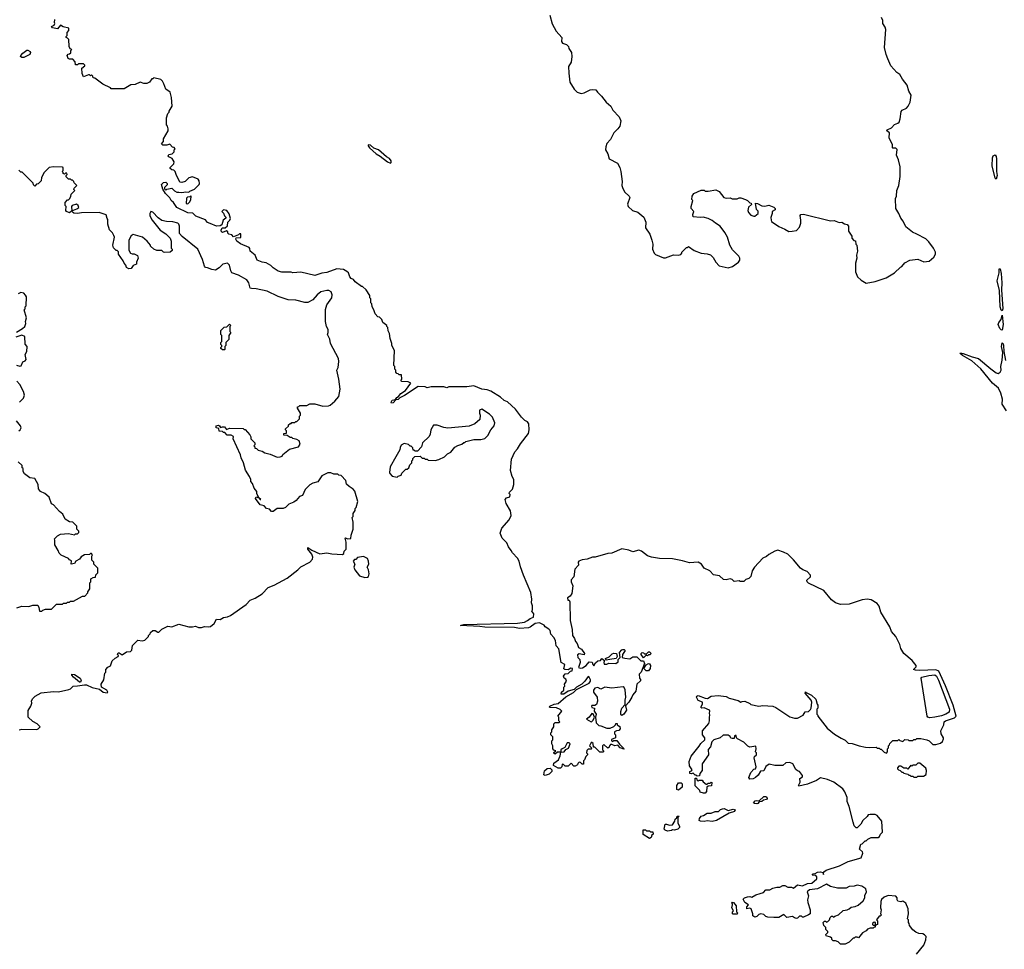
# Model space of a CAD drawing. Extents: x 2386423 to 2568864, y 578392 to 761999.
# Tile 30 of 256: x 2480144 to 2490056, y 609747 to 619105. Entities that reach past the tile are written whole.
import ezdxf

# ---------------------------------------------------------------- set-up
doc = ezdxf.new("R2010")
doc.units = 0

msp = doc.modelspace()

# ---------------------------------------------------------------- linework, layer by layer
at = {"layer": '0CON05XD'}
for points in [[(2482061.7, 617051.7), (2482035, 617063.3), (2482015, 617088.8), (2481916.4, 617126.4), (2481887, 617157), (2481835, 617160), (2481724.4, 617214.4), (2481693.3, 617265), (2481667.5, 617285), (2481655, 617310), (2481612.5, 617355), (2481585, 617400), (2481572.5, 617445), (2481590, 617465), (2481615, 617470), (2481630, 617455), (2481628.3, 617441.7), (2481600, 617415), (2481601.7, 617401.7), (2481615, 617390), (2481625, 617400), (2481675, 617410), (2481700.7, 617380.7), (2481725, 617367.5), (2481745, 617370), (2481775, 617363.3), (2481815, 617372.5), (2481845, 617370), (2481855, 617380), (2481903, 617397), (2481950, 617445), (2481952.5, 617455), (2481951.7, 617481.7), (2481939.3, 617499.3), (2481885, 617522.5), (2481845, 617512.5), (2481810, 617475), (2481775, 617466.7), (2481755, 617470), (2481717.5, 617545), (2481710, 617575), (2481695, 617590), (2481675, 617592.5), (2481660, 617605), (2481660, 617615), (2481697, 617653), (2481697.5, 617675), (2481678.3, 617708.3), (2481645, 617722.5), (2481640, 617735), (2481645, 617747.5), (2481680, 617755), (2481700, 617775), (2481700, 617795), (2481710, 617805), (2481698.3, 617818.3), (2481681.7, 617821.7), (2481655, 617850), (2481625, 617842.5), (2481585, 617842.5), (2481572.5, 617855), (2481591.7, 617878.3), (2481592.5, 617905), (2481637.5, 617985), (2481640, 618005), (2481631.7, 618031.7), (2481620, 618045), (2481622.5, 618115), (2481635, 618160), (2481650, 618175), (2481650, 618185), (2481677.5, 618235), (2481671.7, 618321.7), (2481657.5, 618375), (2481613.9, 618403.9), (2481595, 618460), (2481582.5, 618485), (2481565, 618502.5), (2481495, 618520), (2481485, 618510), (2481475, 618510), (2481450, 618475), (2481425, 618463.3), (2481395, 618463.8), (2481355, 618476.7), (2481306.4, 618453.6), (2481262.3, 618447.7), (2481195, 618407.5), (2481065, 618410), (2481058.3, 618418.3), (2480980, 618455), (2480900, 618515), (2480885, 618520), (2480880, 618535), (2480865, 618550), (2480855, 618540), (2480845, 618550), (2480835, 618550), (2480785, 618530), (2480773.6, 618563.6), (2480770, 618615), (2480798.3, 618641.7), (2480798.3, 618648.3), (2480785, 618660), (2480735, 618660), (2480725, 618650), (2480705, 618650), (2480701.7, 618681.7), (2480678.3, 618708.3), (2480645, 618707.5), (2480632.5, 618715), (2480620, 618745), (2480631.7, 618758.3), (2480645, 618760), (2480658.3, 618771.7), (2480660, 618795), (2480670, 618805), (2480651.7, 618811.7), (2480643, 618833), (2480640, 618905), (2480625, 618920), (2480610, 618925), (2480610, 618935), (2480620, 618945), (2480620, 618975), (2480640, 618995), (2480638.3, 619018.3), (2480583, 619033), (2480555, 619050), (2480525, 619012.5), (2480473, 619023), (2480462.5, 619035), (2480489.3, 619050.7), (2480497.5, 619065), (2480492.5, 619075), (2480497.5, 619105)], [(2485481.7, 619151.7), (2485502.9, 619062.9), (2485545, 618987.5), (2485600, 618925), (2485597.5, 618885), (2485607, 618867), (2485650, 618855), (2485670, 618835), (2485672.5, 618815), (2485697.5, 618775), (2485702.5, 618735), (2485697, 618677), (2485668.8, 618635), (2485670.6, 618565), (2485683.1, 618475), (2485725, 618403.8), (2485755, 618374), (2485795, 618362), (2485825, 618368), (2485885, 618398), (2485913.3, 618403.3), (2485945, 618400), (2485960, 618375), (2486002, 618335), (2486048, 618275), (2486093.8, 618235), (2486115, 618193.3), (2486180, 618125), (2486196.7, 618085), (2486185.9, 618034.1), (2486166.2, 618005), (2486126.2, 617965), (2486090.7, 617899.3), (2486055, 617857.5), (2486043.3, 617825), (2486042.5, 617795), (2486063.3, 617755), (2486076.7, 617705), (2486161.7, 617661.7), (2486183.8, 617615), (2486195.8, 617575), (2486210, 617475), (2486206.7, 617435), (2486211.2, 617415), (2486231.7, 617371.7), (2486279.3, 617329.3), (2486287.5, 617315), (2486263.9, 617246.1), (2486270, 617225), (2486312.7, 617182.7), (2486365, 617165.8), (2486426.2, 617115), (2486446.2, 617065), (2486445, 617010), (2486486.7, 616945), (2486506.1, 616886.1), (2486516.7, 616845), (2486513.6, 616793.6), (2486532.5, 616755), (2486545, 616742.5), (2486625, 616707.5), (2486645, 616707.5), (2486725, 616737.5), (2486775, 616732.5), (2486798.3, 616741.7), (2486810, 616755), (2486810, 616765), (2486855, 616810), (2486865, 616810), (2486875, 616820), (2486935, 616782.5), (2487003, 616753), (2487065, 616747.5), (2487097, 616737), (2487125, 616710), (2487152.5, 616665), (2487185, 616627.5), (2487275, 616606.7), (2487318.3, 616621.7), (2487380, 616665), (2487393.3, 616685), (2487392.5, 616705), (2487382.5, 616725), (2487318.3, 616788.3), (2487293.3, 616835), (2487267.5, 616915), (2487243.6, 616963.6), (2487195, 617026.7), (2487147.5, 617055), (2487115, 617083.3), (2487075, 617102.5), (2487025, 617117.5), (2486995, 617112.5), (2486925, 617120), (2486920, 617145), (2486930, 617175), (2486902.5, 617205), (2486902.5, 617225), (2486920, 617285), (2486910, 617295), (2486913, 617327), (2486930, 617355), (2487005, 617390), (2487035, 617390), (2487045, 617380), (2487075, 617380), (2487151.7, 617391.7), (2487186.4, 617376.4), (2487233, 617313), (2487255, 617307.5), (2487295, 617310), (2487315, 617300), (2487365, 617300), (2487385, 617312.5), (2487405, 617312.5), (2487450, 617295), (2487470, 617285), (2487495, 617260), (2487508.3, 617258.3), (2487510, 617245), (2487481.7, 617218.3), (2487472.5, 617185), (2487480, 617165), (2487505, 617137.5), (2487535, 617127.5), (2487545, 617127.5), (2487577.5, 617155), (2487577, 617177), (2487560, 617195), (2487552.5, 617257.5), (2487570, 617255), (2487615, 617230), (2487645, 617226.7), (2487685, 617237.5), (2487735, 617217.5), (2487750, 617205), (2487750, 617190), (2487720, 617175), (2487720, 617155), (2487707, 617113), (2487707.5, 617085), (2487713.6, 617073.6), (2487785, 617022.5), (2487846.7, 616996.7), (2487885, 616972.5), (2487920, 616975), (2487965, 616982.5), (2487992.5, 617015), (2488006.7, 617055), (2488008.8, 617085), (2488000, 617135), (2488007.5, 617142.5), (2488034.1, 617145.9), (2488305, 617078.8), (2488341.7, 617081.7), (2488393.8, 617063.8), (2488420, 617065), (2488448.3, 617048.3), (2488475, 617043.8), (2488486.2, 617025), (2488486.7, 616975), (2488520, 616925), (2488520, 616905), (2488541.7, 616881.7), (2488558.3, 616878.3), (2488560, 616845), (2488570, 616835), (2488577.5, 616775), (2488567.5, 616735), (2488572.5, 616705), (2488557, 616653), (2488557.5, 616565), (2488577.5, 616515), (2488615, 616482.5), (2488665, 616452.5), (2488755, 616470), (2488865, 616507.5), (2488950, 616555), (2489010, 616615), (2489025, 616620), (2489055, 616657.5), (2489105, 616682.5), (2489185, 616692.5), (2489247, 616667), (2489300, 616675), (2489347.5, 616715), (2489362.5, 616745), (2489362.5, 616765), (2489343.6, 616803.6), (2489295, 616867.5), (2489265, 616897.5), (2489176.7, 616946.7), (2489130, 616965), (2489065, 617020), (2489037, 617077), (2489012.5, 617105), (2488993.6, 617153.6), (2488963.3, 617205), (2488960, 617305), (2488971.7, 617328.3), (2488973.6, 617386.4), (2488993.6, 617436.4), (2489006.2, 617525), (2489008.8, 617625), (2488990, 617695), (2488970.7, 617740.7), (2488977, 617797), (2488965, 617810), (2488935, 617810), (2488930, 617815), (2488930, 617845), (2488897.5, 617915), (2488900, 617965), (2488872.5, 617985), (2488877.5, 617995), (2488920, 618015), (2488951.7, 618048.3), (2488985, 618062.5), (2488996.1, 618073.9), (2489006.7, 618105), (2489018.3, 618181.7), (2489026.4, 618193.6), (2489070, 618215), (2489088.8, 618235), (2489107, 618273), (2489116.7, 618345), (2489093.8, 618385), (2489078, 618445), (2489032, 618505), (2489005, 618552.5), (2488975, 618572.5), (2488915, 618641.2), (2488881.7, 618711.7)], [(2488881.7, 618711.7), (2488866.1, 618753.9), (2488851.1, 618825), (2488864, 619005), (2488857.7, 619027.7), (2488833.3, 619065), (2488832.5, 619095), (2488820, 619125)], [(2480185, 618723.8), (2480165, 618724), (2480152.5, 618735), (2480154.3, 618745), (2480175, 618769.2), (2480215, 618798.6), (2480225, 618799.2), (2480248.8, 618785), (2480253.9, 618773.9), (2480245, 618752.9), (2480185, 618723.8)], [(2483875, 617660.6), (2483884.2, 617665.8), (2483884.3, 617685), (2483867.4, 617707.4), (2483835.5, 617725.5), (2483755, 617794.5), (2483710, 617810), (2483675, 617840), (2483653.3, 617845), (2483652.5, 617835), (2483664.5, 617815), (2483730.7, 617755), (2483772, 617732), (2483845, 617674.7), (2483875, 617660.6)], [(2489975, 617500), (2489965, 617508.8), (2489934.5, 617635), (2489935.6, 617715), (2489944.7, 617735.3), (2489965, 617743.3), (2489975, 617727.5), (2489977.7, 617705), (2489976.7, 617575), (2489983.6, 617535), (2489975, 617500)], [(2482657, 614177), (2482627.5, 614185), (2482605, 614212.5), (2482565, 614221.2), (2482517.5, 614285), (2482525, 614300), (2482550, 614290), (2482563, 614273), (2482570, 614275), (2482550, 614290), (2482530, 614335), (2482530, 614355), (2482505, 614390), (2482487, 614437), (2482470, 614455), (2482470, 614475), (2482457.5, 614505), (2482418.3, 614568.3), (2482397.5, 614645), (2482372.5, 614695), (2482367.5, 614725), (2482292.5, 614885), (2482297.5, 614907.5), (2482271.7, 614921.7), (2482233, 614923), (2482208.3, 614948.3), (2482195, 614950), (2482185, 614960), (2482153, 614963), (2482148.3, 614988.3), (2482120, 614995), (2482120, 615015), (2482145, 615022.5), (2482156.7, 615016.7), (2482165, 615000), (2482185, 615007.5), (2482207, 615007), (2482225, 614980), (2482255, 614992.5), (2482395, 614990), (2482405, 614980), (2482415, 614980), (2482460, 614925), (2482470, 614905), (2482470, 614885), (2482510, 614845), (2482510, 614825), (2482500, 614815), (2482510, 614805), (2482511.7, 614791.7), (2482528.3, 614788.3), (2482545, 614770), (2482585, 614760), (2482613, 614743), (2482665, 614732.5), (2482735, 614700), (2482767, 614703), (2482785, 614712.5), (2482793.6, 614726.4), (2482858.3, 614781.7), (2482950, 614805), (2482967, 614833), (2482957.5, 614865), (2482935, 614880), (2482895, 614890), (2482885, 614900), (2482865, 614900), (2482835, 614920), (2482801.7, 614921.7), (2482801.7, 614938.3), (2482828.3, 614941.7), (2482830, 614965), (2482820, 614975), (2482820, 614985), (2482848.3, 615011.7), (2482850, 615025), (2482865, 615040), (2482875, 615040), (2482885, 615050), (2482915, 615050), (2482925, 615060), (2482935, 615060), (2482960, 615085), (2482960, 615115), (2482970, 615125), (2482970, 615145), (2482940, 615195), (2482941.7, 615208.3), (2482955, 615210), (2482965, 615220), (2483035, 615220), (2483065, 615237.5), (2483115, 615237.5), (2483195, 615212.5), (2483251.7, 615218.3), (2483270, 615225), (2483316.4, 615263.6), (2483355, 615310), (2483370, 615385), (2483357.5, 615485), (2483337.5, 615575), (2483350, 615605), (2483357.5, 615665), (2483352.5, 615695), (2483272.5, 615845), (2483267, 615887), (2483242.5, 615935), (2483250, 615955), (2483250, 615985), (2483232.5, 616015), (2483223.3, 616065), (2483221.7, 616188.3), (2483236.7, 616235), (2483286, 616305), (2483290, 616335), (2483280, 616365), (2483255, 616378.8), (2483235, 616380), (2483175.8, 616364.2), (2483136.7, 616335), (2483096, 616284), (2483045, 616256.7), (2483013, 616257), (2482925, 616280), (2482845, 616283.8), (2482747.3, 616317.3), (2482635, 616372), (2482525, 616396.2), (2482477, 616397), (2482465, 616402.5), (2482451.2, 616455), (2482430, 616485), (2482345, 616533.8), (2482280, 616555), (2482270, 616575), (2482256.7, 616635), (2482235, 616652.5), (2482190, 616645), (2482153, 616607), (2482115, 616582.5), (2482078.3, 616588.3), (2482035, 616607.5), (2482015, 616610), (2482003, 616623), (2481985, 616690), (2481937.5, 616795), (2481780.5, 616920.5), (2481753.9, 616953.9), (2481753.8, 617025), (2481746.7, 617045), (2481735, 617056.2), (2481685, 617070), (2481622.3, 617072.3), (2481575, 617083.3), (2481538.3, 617108.3), (2481485, 617166.7), (2481465, 617172.5), (2481453.3, 617155), (2481455, 617130), (2481477.5, 617085), (2481503, 617053), (2481557, 616987), (2481615, 616947.5), (2481657.5, 616905), (2481667.5, 616875), (2481670, 616805), (2481680, 616795), (2481678.3, 616781.7), (2481657, 616763), (2481605, 616760), (2481593, 616763), (2481575, 616780), (2481525, 616782.5), (2481493, 616793), (2481460, 616825), (2481460, 616835), (2481426.4, 616876.4), (2481380, 616915), (2481285, 616942.5), (2481265, 616930), (2481243.8, 616885), (2481242.5, 616785), (2481260, 616755), (2481275, 616747.5), (2481295, 616747.5), (2481329.3, 616729.3), (2481337.5, 616705), (2481320, 616665), (2481320, 616645), (2481285, 616630), (2481265, 616600), (2481242.5, 616597.5), (2481219.5, 616609.5), (2481212.5, 616635), (2481193.9, 616653.9), (2481185, 616677.5), (2481140, 616745), (2481138.3, 616768.3), (2481125, 616780), (2481115, 616780), (2481088.3, 616808.3), (2481082.5, 616835), (2481096.7, 616915), (2481093, 616933), (2481079.3, 616959.3), (2481048.3, 616988.3), (2481032.5, 617045), (2481031.7, 617091.7), (2481023, 617103), (2481015, 617140), (2480943, 617163), (2480765, 617160), (2480725, 617152.5), (2480688.3, 617158.3), (2480671.7, 617171.7), (2480670, 617180), (2480719.5, 617200.5), (2480738, 617215), (2480734, 617235), (2480715, 617246), (2480672.5, 617235), (2480666.4, 617223.6), (2480670, 617180), (2480645, 617160), (2480615, 617173.3), (2480608.8, 617185), (2480610, 617225), (2480600, 617235), (2480600, 617265), (2480625, 617290), (2480635, 617290), (2480645, 617300), (2480660, 617325), (2480661.7, 617348.3), (2480700, 617385), (2480690, 617395), (2480691.7, 617408.3), (2480720, 617435), (2480691.7, 617461.7), (2480690, 617475), (2480675, 617490), (2480665, 617490), (2480655, 617500), (2480635, 617500), (2480611.7, 617521.7), (2480610, 617535), (2480620, 617545), (2480618.3, 617558.3), (2480605, 617560), (2480595, 617550), (2480580, 617555), (2480580, 617565), (2480570, 617575), (2480580, 617585), (2480580, 617615), (2480575, 617620), (2480485, 617622.5), (2480440, 617615), (2480390, 617565), (2480362.5, 617515), (2480358.3, 617481.7), (2480328.3, 617451.7), (2480311.7, 617448.3), (2480295, 617430), (2480281.7, 617441.7), (2480278.3, 617458.3), (2480168.3, 617568.3), (2480155, 617570), (2480135, 617590)], [(2481835, 617250), (2481855, 617270), (2481867.5, 617295), (2481870, 617325), (2481865, 617330), (2481855, 617320), (2481831.7, 617318.3), (2481823, 617307), (2481820, 617255), (2481835, 617250)], [(2485910, 613695), (2485855, 613673.8), (2485805, 613668.8), (2485772.5, 613655), (2485767, 613643), (2485770, 613615), (2485733.8, 613575), (2485722.5, 613495), (2485696.7, 613465), (2485696.7, 613445), (2485712, 613405), (2485702.3, 613327.7), (2485685, 613300), (2485660, 613285), (2485661.7, 613261.7), (2485675, 613260), (2485683, 613243), (2485683.6, 613056.4), (2485706.2, 612965), (2485710, 612905), (2485730, 612875), (2485740, 612845), (2485756.7, 612826.7), (2485770, 612785), (2485799.3, 612769.3), (2485830, 612725), (2485827.5, 612712.5), (2485775, 612720), (2485758.3, 612711.7), (2485762.5, 612685), (2485782.5, 612665), (2485787, 612633), (2485770, 612585), (2485785, 612577.5), (2485808.3, 612581.7), (2485846.4, 612603.6), (2485875, 612640), (2485908.3, 612638.3), (2485912.5, 612615), (2485925, 612600), (2485940, 612630), (2485965, 612650), (2485990, 612655), (2486005, 612672.5), (2486032.5, 612655), (2486023, 612633), (2486027.5, 612617.5), (2486053, 612617), (2486075, 612627.5), (2486145, 612622.5), (2486168.3, 612641.7), (2486170, 612665), (2486190, 612685), (2486182.5, 612735), (2486205, 612762.5), (2486215, 612766.2), (2486230, 612765), (2486237.5, 612755), (2486212.5, 612715), (2486210, 612685), (2486235, 612677.5), (2486285, 612670), (2486315, 612690), (2486355, 612690), (2486395, 612650), (2486425, 612650), (2486432.5, 612625), (2486400, 612535), (2486380, 612515), (2486382.5, 612475), (2486391.7, 612461.7), (2486391.7, 612448.3), (2486357.5, 612415), (2486346.1, 612343.9), (2486315, 612310), (2486307.5, 612285), (2486277.5, 612235), (2486242.5, 612197.5), (2486252.5, 612155), (2486225, 612112.5), (2486205, 612100), (2486193.8, 612113.8), (2486195, 612140), (2486206.4, 612173.6), (2486237.5, 612212.5), (2486238, 612255), (2486246.7, 612285), (2486237.9, 612357.9), (2486230.5, 612380.5), (2486219.2, 612389.2), (2486105, 612376), (2486035, 612384.2), (2485995, 612366.7), (2485963.6, 612383.6), (2485935, 612376.2), (2485918.8, 612355), (2485920, 612335), (2485957.5, 612285), (2485962, 612245), (2485949.3, 612210.7), (2485935, 612200), (2485905, 612200), (2485900, 612195), (2485905, 612180), (2485930, 612175), (2485927.5, 612145), (2485946, 612115), (2485940, 612085), (2485947.5, 612025), (2485975, 612000), (2485995, 611997.5), (2486055, 611972.5), (2486087, 611973), (2486125, 611990), (2486140, 612005), (2486145, 612020), (2486158.3, 612018.3), (2486160, 612005), (2486168.3, 611998.3), (2486185, 611990), (2486187.5, 611965), (2486175, 611950), (2486153, 611947), (2486130, 611935), (2486130, 611915), (2486140, 611905), (2486140, 611875), (2486101.7, 611858.3), (2486100, 611845), (2486115, 611840), (2486125, 611850), (2486155, 611850), (2486181.7, 611811.7), (2486230, 611765), (2486225, 611760), (2486190, 611775), (2486165, 611800), (2486135, 611793.3), (2486105, 611810), (2486091.7, 611808.3), (2486080, 611795), (2486078.3, 611781.7), (2486065, 611770), (2486025, 611810), (2486010, 611795), (2486010, 611755), (2486020, 611745), (2486020, 611735), (2486015, 611730), (2485985, 611730), (2485935, 611780), (2485921.7, 611781.7), (2485918.3, 611818.3), (2485905, 611830), (2485895, 611830), (2485880, 611795), (2485898.3, 611778.3), (2485900, 611765), (2485895, 611760), (2485865, 611760), (2485851.7, 611748.3), (2485850, 611725), (2485860, 611715), (2485860, 611705), (2485841.7, 611688.3), (2485830, 611655), (2485820, 611645), (2485818.3, 611611.7), (2485805, 611610), (2485788.3, 611628.3), (2485775, 611630), (2485761.7, 611618.3), (2485760, 611605), (2485735, 611590), (2485721.7, 611591.7), (2485695, 611620), (2485665, 611590), (2485635, 611590), (2485618.3, 611608.3), (2485605, 611610), (2485600, 611585), (2485588.3, 611571.7), (2485565, 611570), (2485517.5, 611597.5), (2485519.3, 611620.7), (2485566.7, 611653.3), (2485586, 611695), (2485590, 611730), (2485626.2, 611733.8), (2485643.3, 611756.7), (2485668, 611772), (2485683.8, 611815), (2485676.2, 611826.2), (2485654, 611826), (2485633, 611777), (2485603.9, 611766.1), (2485592.5, 611755), (2485590, 611730), (2485558.3, 611731.7), (2485535, 611710), (2485521.7, 611721.7), (2485521.7, 611728.3), (2485540, 611745), (2485521.7, 611751.7), (2485510, 611765), (2485510, 611795), (2485500, 611815), (2485500, 611845), (2485510, 611855), (2485510, 611885), (2485490, 611905), (2485490, 611925), (2485500, 611935), (2485500, 611955), (2485520, 611985), (2485520, 612015), (2485535, 612030), (2485575, 612030), (2485580, 612035), (2485570, 612045), (2485570, 612085), (2485560, 612095), (2485600, 612145), (2485585, 612160), (2485546.7, 612176.7), (2485485, 612181.2), (2485477.5, 612185), (2485480, 612195), (2485525, 612214.3), (2485565, 612221.2), (2485640.5, 612289.5), (2485717.6, 612332.4), (2485748.8, 612361.2), (2485875.5, 612424.5), (2485890, 612445), (2485889.7, 612459.7), (2485875, 612487.5), (2485865, 612492.5), (2485833.3, 612445), (2485803.9, 612416.1), (2485747.5, 612385), (2485726.4, 612363.6), (2485665, 612346.7), (2485620, 612315), (2485593.6, 612313.6), (2485597.5, 612335), (2485620, 612355), (2485620, 612385), (2485630, 612395), (2485627.5, 612415), (2485647.5, 612445), (2485642.5, 612465), (2485625, 612477.5), (2485617.5, 612495), (2485635, 612520), (2485665, 612522.5), (2485690, 612545), (2485705, 612550), (2485710, 612575), (2485693, 612577), (2485665, 612560), (2485633, 612563), (2485621.7, 612571.7), (2485630, 612615), (2485593.3, 612635), (2485572.5, 612772.5), (2485545, 612800), (2485537.5, 612855), (2485522.5, 612885), (2485489.3, 612919.3), (2485482.5, 612955), (2485469.5, 612969.5), (2485435, 612992.5), (2485425, 613010), (2485375, 613032.5), (2485332.5, 613025), (2485281.7, 612988.3), (2485265, 612982.5), (2485175, 612977.5), (2485125, 612985.7), (2484825, 612990), (2484775, 612997.5), (2484580, 613005), (2484615, 613017.1), (2485155, 613029.5), (2485225, 613041.4), (2485256.7, 613055), (2485281.7, 613078.3), (2485315, 613090), (2485320, 613125), (2485300, 613150), (2485307.5, 613165), (2485306.7, 613205), (2485296.2, 613235), (2485298.3, 613271.7), (2485288, 613338), (2485215, 613512.5), (2485185, 613597.5), (2485172.5, 613655), (2485154.5, 613684.5), (2485105, 613736.2), (2485092.1, 613762.1), (2485065, 613796.7), (2485047.3, 613837.3), (2485000, 613885), (2484980, 613935), (2484997.5, 613985), (2485070.7, 614069.3), (2485090, 614115), (2485085, 614160), (2485040, 614235), (2485032.5, 614275), (2485045, 614290), (2485078.3, 614301.7), (2485080, 614325), (2485070, 614335), (2485073, 614347), (2485105, 614380), (2485117.5, 614425), (2485116.7, 614475), (2485100, 614505), (2485083, 614567), (2485095, 614680), (2485127.5, 614755), (2485156.1, 614783.9), (2485184.3, 614835), (2485265, 614940), (2485274, 614975), (2485270.8, 615035), (2485256.2, 615055), (2485229.7, 615069.7), (2485195, 615102), (2485134, 615185), (2485055, 615258.8), (2485021.3, 615271.3), (2484983.2, 615303.2), (2484885.5, 615365.5), (2484851.2, 615378.8), (2484795, 615384), (2484715, 615417.5), (2484645, 615407.5), (2484465, 615407.5), (2484445, 615400), (2484415, 615407.5), (2484285, 615407.5), (2484245, 615400), (2484225, 615407.5), (2484155, 615412.5), (2484018.7, 615321.3), (2483970.8, 615299.2), (2483955, 615280), (2483931.7, 615278.3), (2483905, 615246.2), (2483887.5, 615245), (2483884.2, 615255), (2483895, 615273.8), (2483928.3, 615281.7), (2483938.8, 615301.2), (2483958.8, 615311.2), (2483979.2, 615340.8), (2484027, 615373), (2484080, 615445), (2484055, 615460), (2483991.7, 615461.7), (2483980, 615475), (2483990, 615485), (2483988.3, 615528.3), (2483965, 615530), (2483955, 615540), (2483941.7, 615541.7), (2483930, 615555), (2483930, 615575), (2483920, 615585), (2483920, 615615), (2483910, 615625), (2483917.5, 615775), (2483890, 615825), (2483890, 615845), (2483872.5, 615895), (2483867, 615947), (2483853, 615973), (2483850, 616005), (2483840, 616015), (2483840, 616025), (2483800, 616055), (2483790, 616085), (2483765, 616110), (2483750, 616115), (2483722.5, 616145), (2483710, 616185), (2483693, 616213), (2483690, 616245), (2483680, 616255), (2483680, 616295), (2483670, 616305), (2483667, 616327), (2483630, 616385), (2483595, 616420), (2483585, 616420), (2483520, 616465), (2483505, 616490), (2483480.7, 616500.7), (2483467.5, 616515), (2483452.5, 616555), (2483438.3, 616568.3), (2483405, 616590), (2483335, 616596.2), (2483235, 616558.6), (2483185, 616552), (2483115, 616530), (2482973, 616563), (2482895, 616557.5), (2482875, 616563.3), (2482784.2, 616564.2), (2482745, 616573.3), (2482695, 616606.7), (2482670.7, 616630.7), (2482626.1, 616656.1), (2482585, 616663.8), (2482533.9, 616683.9), (2482513, 616733), (2482463, 616773), (2482461.7, 616801.7), (2482453, 616813), (2482365, 616847.5), (2482330, 616875), (2482320, 616895), (2482321.7, 616908.3), (2482368.3, 616911.7), (2482368.3, 616948.3), (2482355, 616950), (2482345, 616940), (2482295, 616920), (2482278.3, 616938.3), (2482250, 616945), (2482240, 616955), (2482238.3, 616968.3), (2482225, 616980), (2482186.4, 616963.6), (2482175, 616970), (2482173.6, 616986.4), (2482181.7, 617008.3), (2482211.7, 617008.3), (2482235, 617030), (2482240, 617065), (2482260, 617085), (2482267, 617103), (2482251.7, 617151.7), (2482230, 617185), (2482195, 617190), (2482180, 617175), (2482197, 617157), (2482205, 617130), (2482220, 617115), (2482220, 617105), (2482192.5, 617085), (2482180, 617040), (2482161.7, 617028.3), (2482125, 617027.5), (2482061.7, 617051.7)], [(2490035, 616172.5), (2490025, 616180), (2490013.8, 616215), (2490007.1, 616377.1), (2489985.4, 616474.6), (2490003.8, 616555), (2490005, 616596.7), (2490015.6, 616595), (2490025, 616550), (2490030.5, 616455), (2490027.6, 616385), (2490039.3, 616195), (2490035, 616172.5)], [(2480112.2, 615957.8), (2480172.5, 615995), (2480195, 616017.5), (2480206.7, 616045), (2480203.3, 616065), (2480212.5, 616105), (2480190, 616185), (2480200, 616195), (2480200, 616215), (2480210, 616225), (2480212.5, 616315), (2480203, 616333), (2480185, 616350), (2480155, 616357.5), (2480130, 616345)], [(2490035, 615980), (2490025, 615981.4), (2490010.9, 615995), (2489993.5, 616035), (2489999.5, 616055), (2490024.1, 616085), (2490035, 616130), (2490045.8, 616035), (2490035, 615980)], [(2482205, 615780), (2482185, 615780), (2482170, 615795), (2482170, 615805), (2482180, 615815), (2482180, 615825), (2482170, 615835), (2482170, 615855), (2482180, 615865), (2482180, 615925), (2482170, 615935), (2482170, 615975), (2482201.7, 616008.3), (2482228.3, 616011.7), (2482255, 616040), (2482270, 616025), (2482260, 616015), (2482260, 615965), (2482270, 615955), (2482250, 615925), (2482250, 615885), (2482220, 615855), (2482220, 615825), (2482210, 615815), (2482210, 615785), (2482205, 615780)], [(2480113, 615627), (2480145, 615617.5), (2480158.3, 615621.7), (2480175, 615660), (2480198.3, 615671.7), (2480207.5, 615685), (2480197.5, 615735), (2480217, 615763), (2480217.5, 615815), (2480198.3, 615838.3), (2480196.7, 615915), (2480165, 615928.9), (2480105, 615910)], [(2490078, 615168), (2490035, 615233.8), (2490039, 615285), (2490020.6, 615345), (2489996.8, 615396.8), (2489937, 615447), (2489820.8, 615590.8), (2489729.2, 615669.2), (2489633.3, 615725), (2489610, 615745), (2489615, 615750), (2489640, 615745), (2489731.1, 615711.1), (2489795, 615695.6), (2489919, 615589), (2489975, 615549.6), (2489995, 615543.3), (2490014.5, 615555), (2490023.5, 615575), (2490020, 615615), (2490034.3, 615675.7), (2490039.2, 615755), (2490027.1, 615815), (2490035, 615851.2), (2490045, 615842), (2490049, 615825), (2490050.9, 615765), (2490066.5, 615675)], [(2480142.5, 615255), (2480182.5, 615295), (2480192.5, 615325), (2480181.7, 615361.7), (2480145, 615432.5), (2480113.3, 615465)], [(2483945, 614500), (2483955, 614510), (2483985, 614520), (2483991.7, 614538.3), (2484031.7, 614578.3), (2484045, 614580), (2484060, 614595), (2484070, 614625), (2484090, 614645), (2484090, 614665), (2484100, 614675), (2484101.7, 614688.3), (2484121.7, 614708.3), (2484175, 614710), (2484195, 614690), (2484215, 614690), (2484225, 614680), (2484245, 614680), (2484255, 614670), (2484325, 614667.5), (2484361.7, 614678.3), (2484420, 614705), (2484450, 614735), (2484485, 614750), (2484525, 614800), (2484553, 614817), (2484595, 614830), (2484615, 614850), (2484625, 614850), (2484635, 614860), (2484715, 614877.5), (2484785, 614877.5), (2484825, 614890), (2484855, 614920), (2484887.5, 614975), (2484920, 615015), (2484927.5, 615045), (2484902.5, 615105), (2484872.5, 615135), (2484795, 615182.5), (2484772.5, 615175), (2484772.5, 615145), (2484780, 615125), (2484775, 615080), (2484725, 615037.5), (2484667, 615013), (2484455, 614993.8), (2484415, 615000), (2484345, 615022.5), (2484308.3, 615021.7), (2484282.5, 614975), (2484276.4, 614933.6), (2484265, 614910), (2484200, 614845), (2484190, 614805), (2484148.3, 614761.7), (2484125, 614760), (2484115, 614770), (2484105, 614770), (2484100, 614795), (2484085, 614810), (2484075, 614810), (2484057, 614827), (2484013, 614837), (2483985, 614820), (2483973, 614797), (2483970, 614775), (2483930, 614705), (2483872.5, 614605), (2483867.5, 614545), (2483870, 614535), (2483895, 614510), (2483945, 614500)], [(2480133.6, 614966.4), (2480147.5, 614975), (2480157.5, 614995), (2480152.5, 615015), (2480112.5, 615065)], [(2480115, 613182.5), (2480165, 613200), (2480235, 613197.5), (2480275, 613210), (2480325, 613210), (2480337, 613187), (2480341.7, 613151.7), (2480365, 613150), (2480378.3, 613161.7), (2480405, 613170), (2480465, 613170), (2480515, 613220), (2480575, 613220), (2480585, 613230), (2480615, 613230), (2480625, 613240), (2480645, 613240), (2480655, 613250), (2480685, 613250), (2480775, 613300), (2480798.3, 613301.7), (2480830, 613335), (2480830, 613345), (2480850, 613375), (2480850, 613435), (2480860, 613445), (2480860, 613475), (2480885, 613490), (2480908.3, 613491.7), (2480910, 613515), (2480930, 613535), (2480930, 613585), (2480890, 613625), (2480890, 613645), (2480870, 613665), (2480870, 613705), (2480878.3, 613718.3), (2480865, 613730), (2480855, 613730), (2480845, 613720), (2480795, 613717.5), (2480763.6, 613696.4), (2480745, 613673.3), (2480710, 613655), (2480695, 613630), (2480663, 613623), (2480666.4, 613656.4), (2480646.4, 613666.4), (2480635, 613680), (2480560, 613715), (2480540, 613735), (2480531.7, 613761.7), (2480498.3, 613818.3), (2480497.5, 613865), (2480495, 613880), (2480525, 613910), (2480553, 613927), (2480635, 613932.5), (2480695, 613920), (2480705, 613930), (2480725, 613930), (2480738.3, 613941.7), (2480740, 613955), (2480720, 613975), (2480720, 614005), (2480680, 614045), (2480645, 614050), (2480600, 614075), (2480576.4, 614126.4), (2480543.6, 614153.6), (2480485, 614220), (2480465, 614230), (2480439.3, 614299.3), (2480396.1, 614336.1), (2480353.6, 614353.6), (2480333, 614383), (2480330, 614425), (2480297.5, 614485), (2480245, 614492.5), (2480193.6, 614533.6), (2480180, 614555), (2480180, 614585), (2480170, 614595), (2480168.3, 614618.3), (2480130, 614655)], [(2480140, 611955), (2480165, 611962.5), (2480315, 611960), (2480330, 611965), (2480350, 611985), (2480320, 612015), (2480275, 612040), (2480230, 612085), (2480228.3, 612151.7), (2480257.5, 612195), (2480267.5, 612225), (2480263, 612247), (2480277, 612273), (2480300, 612295), (2480360.7, 612329.3), (2480485, 612342.5), (2480535, 612340), (2480637, 612363), (2480655, 612370), (2480683, 612397), (2480725, 612397.5), (2480795, 612410), (2480815, 612407.5), (2480875, 612380.6), (2480946.7, 612366.7), (2480983.6, 612333.6), (2481025, 612330), (2481030, 612335), (2481020, 612355), (2480967, 612387), (2480963.6, 612416.4), (2480991.7, 612458.3), (2481000, 612525), (2481010, 612535), (2481010, 612565), (2481031.7, 612588.3), (2481059.3, 612600.7), (2481075, 612650), (2481105, 612677.5), (2481136.4, 612693.6), (2481140, 612705), (2481130, 612715), (2481135, 612730), (2481145, 612730), (2481175, 612712.5), (2481218.3, 612741.7), (2481260, 612745), (2481272.5, 612757.5), (2481280, 612805), (2481331.7, 612858.3), (2481375, 612852.5), (2481405, 612860), (2481440, 612895), (2481440, 612905), (2481458.3, 612921.7), (2481460, 612935), (2481485, 612957.5), (2481507, 612957), (2481535, 612940), (2481545, 612940), (2481575, 612970), (2481635, 613000), (2481675, 612992.5), (2481745, 613020), (2481845, 612992.5), (2481885, 612992.5), (2481915, 613000), (2481945, 612987.5), (2481975, 612987.5), (2482005, 612997.5), (2482045, 612992.5), (2482065, 612996.7), (2482103, 613027), (2482125, 613068.8), (2482162.7, 613067.3), (2482195, 613086.2), (2482235, 613092.5), (2482265, 613107.5), (2482425, 613217.5), (2482465, 613262.5), (2482515, 613282.5), (2482583.6, 613326.4), (2482645, 613387.5), (2482705, 613412.5), (2482836.1, 613483.9), (2482942.5, 613565), (2482974, 613596), (2483066.1, 613643.9), (2483090, 613675), (2483093.3, 613695), (2483083.9, 613723.9), (2483043.8, 613775), (2483045, 613790), (2483083.8, 613763.8), (2483165, 613727.5), (2483235, 613737.5), (2483285, 613727.5), (2483395, 613720), (2483408.3, 613731.7), (2483410, 613755), (2483430, 613775), (2483430, 613845), (2483420, 613885), (2483425, 613890), (2483445, 613880), (2483478.3, 613881.7), (2483480, 613915), (2483500, 613975), (2483500, 614045), (2483490, 614095), (2483500, 614105), (2483500, 614135), (2483520, 614165), (2483520, 614185), (2483530, 614195), (2483547.5, 614255), (2483517, 614357), (2483500, 614380), (2483460, 614405), (2483435, 614430), (2483427, 614467), (2483380, 614515), (2483355, 614520), (2483345, 614530), (2483305, 614530), (2483275, 614542.5), (2483245, 614542.5), (2483187, 614513), (2483145, 614452.5), (2483095, 614440), (2483065, 614422.5), (2483017.5, 614375), (2482990, 614315), (2482960, 614305), (2482926.4, 614263.6), (2482905, 614247.5), (2482853, 614227), (2482820, 614195), (2482797, 614183), (2482735, 614182.5), (2482695, 614152.5), (2482680, 614155), (2482657, 614177)], [(2489173, 609697), (2489245, 609790), (2489266.4, 609843.6), (2489267.5, 609875), (2489253, 609893), (2489235, 609902.5), (2489195, 609907.5), (2489165, 609920), (2489133.6, 609943.6), (2489100, 609985), (2489097, 610007), (2489090, 610015), (2489090, 610045), (2489080, 610055), (2489090, 610105), (2489087.5, 610155), (2489065, 610210), (2489035, 610232.5), (2489014, 610226), (2488985, 610230), (2488976.2, 610245), (2488976.4, 610266.4), (2488965, 610282.5), (2488885, 610287.5), (2488847, 610273), (2488820.7, 610249.3), (2488811.7, 610228.3), (2488810, 610165), (2488817.5, 610145), (2488810, 610105), (2488820, 610095), (2488805, 610080), (2488795, 610080), (2488770, 610045), (2488780, 610035), (2488780, 609995), (2488760, 609990), (2488760, 610015), (2488745, 610020), (2488730, 610005), (2488730, 609995), (2488735, 609990), (2488760, 609990), (2488755, 609970), (2488745, 609970), (2488735, 609960), (2488705, 609960), (2488680, 609950), (2488665, 609932.5), (2488627, 609913), (2488587, 609863), (2488575, 609870), (2488555, 609870), (2488545, 609860), (2488535, 609860), (2488495, 609820), (2488455, 609800), (2488405, 609800), (2488381.7, 609821.7), (2488355, 609832.5), (2488331.7, 609831.7), (2488320, 609845), (2488318.3, 609858.3), (2488305, 609870), (2488261.7, 609881.7), (2488260, 609895), (2488280, 609915), (2488280, 609925), (2488260, 609945), (2488260, 609965), (2488240, 609985), (2488232.5, 610015), (2488245, 610030), (2488255, 610030), (2488265, 610020), (2488280, 610025), (2488297.5, 610045), (2488303.3, 610066.7), (2488315, 610080), (2488325, 610080), (2488335, 610070), (2488348.3, 610081.7), (2488385, 610092.5), (2488433, 610137), (2488475, 610142.5), (2488495, 610152.5), (2488515, 610172.5), (2488555, 610177.5), (2488585, 610192.5), (2488636.1, 610233.9), (2488652.5, 610265), (2488653, 610287), (2488667.5, 610325), (2488660, 610355), (2488621.7, 610381.7), (2488575, 610392.5), (2488543, 610383), (2488495, 610380), (2488465, 610362.5), (2488375, 610363.3), (2488305, 610377.5), (2488265, 610401.2), (2488175, 610353.8), (2488095, 610344), (2488070, 610325), (2488083.3, 610285), (2488073.9, 610243.9), (2488076.4, 610216.4), (2488100, 610145), (2488100, 610105), (2488085, 610092.5), (2488035, 610070), (2488025, 610070), (2488015, 610080), (2487995, 610080), (2487975, 610060), (2487965, 610057.5), (2487943.3, 610063.3), (2487925, 610077.5), (2487865, 610067.5), (2487835, 610097.5), (2487785, 610067.5), (2487735, 610066.7), (2487675, 610070), (2487656.4, 610076.4), (2487635, 610096.7), (2487605, 610102.5), (2487583, 610097), (2487565, 610077.5), (2487545, 610070), (2487523, 610083), (2487522.5, 610105), (2487506.7, 610155), (2487495, 610161.2), (2487462.5, 610152.5), (2487462.5, 610175), (2487480, 610195), (2487445, 610217.5), (2487428.3, 610251.7), (2487440, 610265), (2487470, 610275), (2487495, 610278.8), (2487515, 610272.5), (2487555, 610296.7), (2487597.5, 610307.5), (2487633, 610317), (2487655, 610346.2), (2487695, 610343.8), (2487725, 610363.3), (2487765, 610373.3), (2487795, 610373.3), (2487825, 610387.5), (2487845, 610387.5), (2487875, 610372.5), (2487915, 610372.5), (2487935, 610362.5), (2487973, 610397), (2488025, 610384.2), (2488075, 610410), (2488117.3, 610412.7), (2488167.5, 610455), (2488167, 610477), (2488158.3, 610488.3), (2488121.7, 610491.7), (2488130, 610505), (2488151.7, 610508.3), (2488175, 610522.5), (2488206.2, 610526.2), (2488228.3, 610518.3), (2488235, 610500), (2488240, 610525), (2488262.5, 610545), (2488395, 610588.6), (2488485, 610632.2), (2488614, 610666), (2488632, 610715), (2488627.5, 610727.5), (2488596.7, 610755), (2488610, 610805), (2488625, 610810), (2488655, 610840), (2488665, 610840), (2488683, 610857), (2488715, 610872.5), (2488785, 610872.5), (2488798.3, 610881.7), (2488810, 610905), (2488830, 610925), (2488823.3, 611035), (2488775, 611092.5), (2488755, 611102.5), (2488705, 611102.5), (2488685, 611100), (2488676.4, 611083.6), (2488630, 611045), (2488610, 611005), (2488575, 610970), (2488565, 610970), (2488545, 610990), (2488534, 611026), (2488494.6, 611184.6), (2488475, 611233.3), (2488472.5, 611275), (2488450.7, 611330.7), (2488430.8, 611360.8), (2488340.7, 611430.7), (2488275, 611457.3), (2488205, 611474.4), (2488165, 611445.5), (2488075, 611408.2), (2487987.5, 611387.5), (2487982.5, 611395), (2488001.7, 611428.3), (2487997.5, 611465), (2488025, 611483.3), (2488025, 611497.5), (2487995, 611537.5), (2487973, 611543), (2487957, 611557), (2487927.5, 611615), (2487895, 611627.5), (2487855, 611622.5), (2487825, 611597.5), (2487745, 611597.5), (2487688.3, 611611.7), (2487653.6, 611586.4), (2487636.4, 611543.6), (2487601.7, 611538.3), (2487579.3, 611500.7), (2487550, 611475), (2487527, 611463), (2487495, 611460), (2487482.5, 611475), (2487503, 611527), (2487535, 611560), (2487550, 611565), (2487556.4, 611583.6), (2487537.5, 611675), (2487541.7, 611688.3), (2487560, 611705), (2487560, 611725), (2487550, 611735), (2487557.5, 611765), (2487555, 611790), (2487495, 611782.5), (2487473, 611793), (2487435, 611832.5), (2487370, 611865), (2487360, 611875), (2487355, 611897.5), (2487345, 611900), (2487340, 611895), (2487335, 611870), (2487315, 611870), (2487303.6, 611873.6), (2487295, 611890), (2487275, 611902.5), (2487225, 611902.5), (2487195, 611876.7), (2487133, 611857), (2487110, 611835), (2487097.5, 611785), (2487073, 611757), (2487077.5, 611705), (2487012.5, 611615), (2487013, 611547), (2486990, 611515), (2486988.3, 611491.7), (2486965, 611490), (2486955, 611500), (2486945, 611500), (2486925, 611520), (2486905, 611512.5), (2486890, 611515), (2486890, 611535), (2486908.3, 611541.7), (2486912.5, 611555), (2486886.7, 611595), (2486883.6, 611636.4), (2486905, 611690), (2486985, 611790), (2487000.7, 611819.3), (2487040, 611855), (2487040, 611875), (2487017.5, 611905), (2487017.5, 611945), (2487080.7, 612019.3), (2487088.8, 612045), (2487087, 612083), (2487092.5, 612105), (2487087.5, 612125), (2487092.5, 612145), (2487087.5, 612155), (2487035, 612177.5), (2487010, 612175), (2487000, 612185), (2487016.4, 612213.6), (2487016.2, 612235), (2486975, 612252.5), (2486956.2, 612285), (2486960, 612295), (2486975, 612300), (2487044.5, 612274.5), (2487067.9, 612272.1), (2487106, 612296), (2487175, 612300), (2487255, 612292), (2487285, 612273.3), (2487375, 612250), (2487405, 612233.3), (2487418.3, 612241.7), (2487445, 612243.3), (2487495, 612222.5), (2487505, 612212.5), (2487585, 612193.3), (2487625, 612200), (2487725, 612193.3), (2487755, 612182.5), (2487895, 612087.5), (2487943.6, 612073.6), (2487975, 612072.5), (2488030, 612105), (2488051.7, 612138.3), (2488085, 612140), (2488105, 612160), (2488110, 612175), (2488117.5, 612235), (2488112.5, 612255), (2488050, 612325), (2488055, 612340), (2488061.7, 612331.7), (2488116.1, 612306.1), (2488160, 612265), (2488173, 612213), (2488180, 612205), (2488180, 612175), (2488170, 612165), (2488167.5, 612145), (2488170, 612115), (2488180, 612105), (2488180, 612095), (2488273.6, 611973.6), (2488345, 611912.5), (2488411.7, 611871.7), (2488453.6, 611853.6), (2488483, 611823), (2488525, 611820), (2488593.6, 611793.6), (2488657, 611783), (2488695, 611777.5), (2488765, 611780), (2488775, 611770), (2488795, 611770), (2488805, 611760), (2488815, 611760), (2488828.3, 611748.3), (2488845, 611730), (2488868.3, 611721.7), (2488880, 611735), (2488880, 611765), (2488890, 611775), (2488890, 611795), (2488900, 611805), (2488901.7, 611818.3), (2488935, 611850), (2488985, 611850), (2488995, 611860), (2489005, 611850), (2489035, 611840), (2489055, 611860), (2489087, 611857), (2489095, 611850), (2489135, 611850), (2489145, 611860), (2489165, 611860), (2489175, 611870), (2489215, 611870), (2489276.7, 611856.7), (2489300, 611845), (2489335, 611810), (2489365, 611807.5), (2489415, 611822.5), (2489435, 611840), (2489442.5, 611865), (2489442.5, 611875), (2489420, 611915), (2489417.5, 611945), (2489446.2, 612005), (2489448.8, 612035), (2489462.9, 612047.1), (2489554, 612076), (2489570.5, 612095), (2489540, 612205), (2489465, 612399.2), (2489397.5, 612545), (2489365, 612560.8), (2489205, 612551.9), (2489160, 612555), (2489140, 612565), (2489168.3, 612591.7), (2489166.7, 612605), (2489128.8, 612655), (2489045, 612723.3), (2489014.4, 612774.4), (2489004.2, 612815), (2488985, 612856.7), (2488963.8, 612895), (2488920, 612945), (2488903.6, 612993.6), (2488811.7, 613141.7), (2488795, 613200), (2488775, 613227.5), (2488715.8, 613265.8), (2488675, 613272), (2488625.8, 613264.2), (2488495, 613222.5), (2488406.1, 613216.1), (2488357.5, 613235), (2488315, 613263.8), (2488238.8, 613358.8), (2488085, 613433.3), (2488072.5, 613445), (2488068.3, 613461.7), (2488103.3, 613495), (2488103.6, 613513.6), (2488070.7, 613550.7), (2488026.2, 613566.2), (2488003.6, 613583.6), (2487935, 613666.7), (2487875, 613723.8), (2487834.3, 613744.3), (2487775, 613763.8), (2487744.1, 613755.9), (2487685, 613721.2), (2487660.5, 613699.5), (2487625, 613683.3), (2487541.2, 613595), (2487517.5, 613555), (2487505, 613500), (2487485, 613480), (2487455, 613470), (2487435, 613450), (2487395, 613450), (2487385, 613457.5), (2487335, 613450), (2487315, 613470), (2487295, 613477.5), (2487255, 613466.7), (2487230.5, 613470.5), (2487190, 613505), (2487127, 613517), (2487090, 613555), (2487035, 613582.5), (2487007.5, 613625), (2486975, 613642.5), (2486885, 613635.8), (2486815, 613657.5), (2486715, 613677.5), (2486585, 613680), (2486505, 613694.2), (2486465, 613709.2), (2486405, 613756), (2486376.4, 613763.6), (2486315, 613746.2), (2486275, 613763.8), (2486205, 613778.8), (2486105, 613733.3), (2486065, 613730), (2485936.4, 613693.6), (2485910, 613695)], [(2483618.3, 613488.3), (2483645, 613492.5), (2483655, 613500), (2483663.3, 613525), (2483656.2, 613565), (2483642.5, 613595), (2483660, 613625), (2483656.7, 613655), (2483645, 613680), (2483605, 613702.5), (2483545, 613690), (2483528.3, 613671.7), (2483515, 613670), (2483500, 613655), (2483517.5, 613625), (2483507.5, 613595), (2483517.5, 613565), (2483565, 613507.5), (2483618.3, 613488.3)], [(2486047.5, 612657.5), (2486040, 612675), (2486078, 612692), (2486108.8, 612721.2), (2486125, 612726.2), (2486153, 612723), (2486157.5, 612695), (2486150, 612675), (2486085, 612663.3), (2486047.5, 612657.5)], [(2486425, 612680), (2486400, 612715), (2486400, 612725), (2486410, 612735), (2486425, 612732.5), (2486435, 612720), (2486455, 612720), (2486475, 612740), (2486485, 612740), (2486500, 612725), (2486488.3, 612711.7), (2486475, 612710), (2486465, 612700), (2486451.7, 612708.3), (2486425, 612680)], [(2486448.8, 612548.8), (2486427.5, 612575), (2486451.2, 612608.8), (2486475, 612622.5), (2486485, 612620), (2486493.6, 612603.6), (2486490, 612575), (2486475, 612551.2), (2486448.8, 612548.8)], [(2480755, 612436.7), (2480745, 612437.5), (2480686.2, 612485), (2480670, 612505), (2480670, 612515), (2480695, 612514), (2480753.3, 612475), (2480763.8, 612455), (2480755, 612436.7)], [(2489305, 612075.8), (2489285, 612084), (2489280, 612095), (2489220, 612475), (2489225, 612485.8), (2489295, 612502.5), (2489355, 612508.1), (2489374, 612495), (2489394.2, 612455), (2489503.3, 612165), (2489500, 612135), (2489467.5, 612115), (2489425, 612096.2), (2489355, 612084.4), (2489305, 612075.8)], [(2485895, 612037.5), (2485905, 612040), (2485917, 612053), (2485930, 612085), (2485916.2, 612116.2), (2485905, 612120), (2485876.4, 612083.6), (2485850, 612065), (2485895, 612037.5)], [(2485435, 611497.5), (2485421.7, 611501.7), (2485428.3, 611541.7), (2485453.3, 611566.7), (2485485, 611570), (2485500, 611555), (2485500, 611535), (2485475, 611510), (2485455, 611502.5), (2485435, 611497.5)], [(2489175, 611480), (2489185, 611490), (2489241.7, 611488.3), (2489270, 611505), (2489272.5, 611545), (2489265, 611570), (2489205, 611620), (2489185, 611620), (2489165, 611600), (2489135, 611600), (2489125, 611590), (2489115, 611600), (2489085, 611560), (2489075, 611570), (2489045, 611570), (2489015, 611590), (2488995, 611590), (2488980, 611575), (2488980, 611565), (2488991.7, 611551.7), (2489008.3, 611548.3), (2489025, 611530), (2489035, 611530), (2489045, 611520), (2489085, 611510), (2489095, 611500), (2489105, 611500), (2489115, 611490), (2489135, 611490), (2489145, 611480), (2489175, 611480)], [(2487028.3, 611318.3), (2486995, 611330), (2486990, 611345), (2486943, 611393), (2486945, 611470), (2486958.3, 611468.3), (2486961.7, 611451.7), (2486975, 611440), (2486985, 611450), (2487015, 611450), (2487023.6, 611433.6), (2487055, 611410), (2487065, 611410), (2487075, 611420), (2487095, 611420), (2487105, 611430), (2487110, 611425), (2487108.3, 611391.7), (2487075, 611390), (2487061.7, 611378.3), (2487056.4, 611333.6), (2487045, 611320), (2487028.3, 611318.3)], [(2486775, 611350), (2486760, 611355), (2486757.5, 611395), (2486775, 611422.5), (2486801.7, 611421.7), (2486811.7, 611411.7), (2486811.7, 611378.3), (2486775, 611350)], [(2487565, 611212.3), (2487540, 611215), (2487532.5, 611222.5), (2487549.2, 611240.8), (2487565, 611245.8), (2487589.3, 611240.7), (2487635, 611286), (2487655, 611285.8), (2487665, 611278.8), (2487668.9, 611265), (2487662.5, 611255), (2487631.4, 611248.6), (2487615, 611236.2), (2487587.7, 611232.3), (2487575, 611215.7), (2487565, 611212.3)], [(2486665, 610936.7), (2486640, 610945), (2486630, 610955), (2486640, 611005), (2486655, 611007.5), (2486685, 610997.5), (2486715, 611000), (2486740, 611035), (2486741.7, 611058.3), (2486758.3, 611071.7), (2486761.7, 611088.3), (2486775, 611090), (2486780, 611085), (2486770, 611075), (2486767.5, 611015), (2486787.5, 610985), (2486787, 610973), (2486770, 610955), (2486735, 610947.5), (2486715, 610950), (2486705, 610942.5), (2486665, 610936.7)], [(2487115, 611034), (2487065, 611040), (2487034.1, 611034.1), (2486996.4, 611036.4), (2486982.5, 611045), (2486987.5, 611065), (2487003, 611087), (2487027, 611093), (2487063, 611117), (2487105, 611117.5), (2487145, 611133.3), (2487180, 611135), (2487200, 611155), (2487218.3, 611161.7), (2487235, 611162.5), (2487275, 611143.3), (2487327, 611157), (2487345, 611150), (2487340, 611135), (2487285, 611118.8), (2487158, 611045), (2487115, 611034)], [(2486485, 610863.3), (2486421.7, 610901.7), (2486421.7, 610948.3), (2486445, 610950), (2486455, 610940), (2486485, 610940), (2486495, 610930), (2486518.3, 610928.3), (2486520, 610905), (2486507.5, 610895), (2486499.3, 610870.7), (2486485, 610863.3)], [(2487365, 610100), (2487325, 610100), (2487320, 610105), (2487320, 610125), (2487330, 610135), (2487312.5, 610165), (2487320, 610195), (2487320, 610205), (2487310, 610215), (2487315, 610220), (2487328.3, 610218.3), (2487355.9, 610185.9), (2487360, 610125), (2487370, 610115), (2487365, 610100)]]:
    msp.add_lwpolyline(points, dxfattribs=at)

doc.saveas('drawing.dxf')
